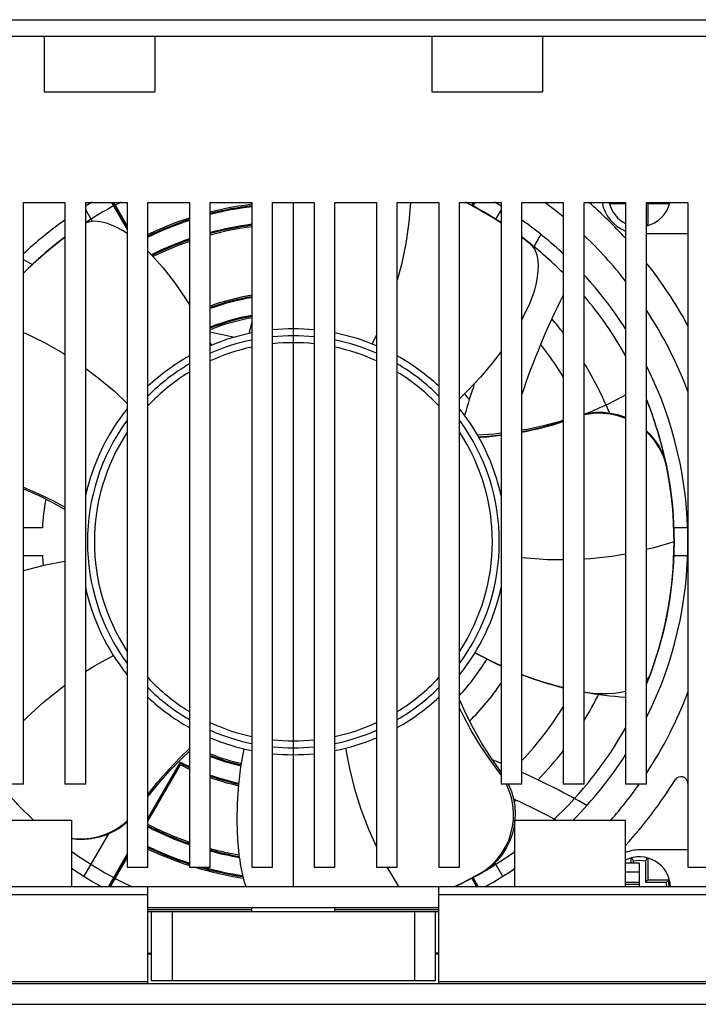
# Model space of a CAD drawing. Header units: millimetres. Extents: x -131 to 719, y -272 to 510.
# Tile 77 of 102: x 179 to 228, y 278 to 349. Entities that reach past the tile are written whole.
import ezdxf

# ---------------------------------------------------------------- set-up
doc = ezdxf.new("R2010")
doc.units = ezdxf.units.MM
doc.header["$LTSCALE"] = 23.1
doc.layers.get('0').update_dxf_attribs({"linetype": 'CONTINUOUS'})

msp = doc.modelspace()

# ---------------------------------------------------------------- linework, layer by layer
at = {"color": 7}
for p, q in [((150.426, 348.674), (247.426, 348.674)), ((149.821, 347.474), (248.031, 347.474)), ((180.926, 347.474), (180.926, 343.474)), ((188.926, 347.474), (188.926, 343.474)), ((208.926, 347.474), (208.926, 343.474)), ((216.926, 347.474), (216.926, 343.474)), ((180.926, 343.474), (188.926, 343.474)), ((208.926, 343.474), (216.926, 343.474)), ((179.426, 335.474), (182.426, 335.474)), ((179.426, 293.474), (179.426, 335.474)), ((182.426, 335.474), (182.426, 293.474)), ((183.926, 335.474), (186.926, 335.474)), ((183.926, 293.474), (183.926, 335.474)), ((184.415, 334.108), (183.926, 334.955)), ((185.798, 335.474), (186.926, 333.52)), ((186.926, 333.659), (185.878, 335.474)), ((185.935, 335.474), (186.926, 333.759)), ((186.926, 335.474), (186.926, 287.474)), ((188.426, 335.474), (191.426, 335.474)), ((188.426, 287.474), (188.426, 335.474)), ((191.426, 335.474), (191.426, 287.474)), ((192.926, 335.474), (195.926, 335.474)), ((192.926, 287.474), (192.926, 335.474)), ((195.926, 335.474), (195.926, 287.474)), ((197.426, 335.474), (200.426, 335.474)), ((197.426, 287.474), (197.426, 335.474)), ((198.926, 286.074), (198.926, 335.474)), ((200.426, 335.474), (200.426, 287.474)), ((201.926, 335.474), (204.926, 335.474)), ((201.926, 287.474), (201.926, 335.474)), ((204.926, 335.474), (204.926, 287.474)), ((206.426, 335.474), (209.426, 335.474)), ((206.426, 287.474), (206.426, 335.474)), ((209.426, 335.474), (209.426, 287.474)), ((210.926, 335.474), (213.926, 335.474)), ((210.926, 287.474), (210.926, 335.474)), ((211.415, 335.474), (212.477, 334.903)), ((211.916, 335.474), (211.796, 335.266)), ((211.974, 335.474), (211.841, 335.244)), ((211.904, 335.214), (212.054, 335.474)), ((213.926, 334.955), (213.532, 334.273)), ((213.926, 335.474), (213.926, 293.474)), ((215.426, 335.474), (218.426, 335.474)), ((215.426, 293.474), (215.426, 335.474)), ((218.426, 335.474), (218.426, 293.474)), ((219.926, 335.474), (222.926, 335.474)), ((219.926, 293.474), (219.926, 335.474)), ((221.858, 335.474), (221.753, 335.416)), ((222.926, 335.375), (221.763, 335.375)), ((222.926, 335.474), (222.926, 293.474)), ((224.426, 335.474), (227.426, 335.474)), ((224.426, 335.474), (224.524, 335.375)), ((224.426, 293.474), (224.426, 335.474)), ((226.089, 335.375), (224.524, 335.375)), ((224.524, 335.375), (224.524, 333.811)), ((226.014, 335.463), (226.11, 335.463)), ((227.426, 335.474), (227.426, 287.474)), ((224.426, 333.906), (224.484, 333.801)), ((215.426, 332.971), (216.023, 332.513)), ((224.426, 333.224), (227.426, 333.224)), ((216.207, 332.328), (216.023, 332.513)), ((188.64, 331.75), (188.426, 331.97)), ((179.433, 330.374), (180.355, 331.257)), ((179.426, 330.366), (179.433, 330.374)), ((215.507, 327.177), (215.426, 327.042)), ((195.926, 326.85), (195.711, 326.009)), ((195.926, 326.186), (195.893, 326.047)), ((204.926, 325.91), (204.614, 325.258)), ((192.926, 325.353), (193.016, 325.168)), ((225.904, 316.305), (225.773, 316.821)), ((225.855, 316.55), (225.828, 316.676)), ((225.878, 316.438), (225.855, 316.55)), ((225.9, 316.325), (225.878, 316.438)), ((226.01, 315.738), (225.992, 315.841)), ((226.3, 313.601), (226.362, 312.852)), ((226.325, 313.327), (226.309, 313.502)), ((226.338, 313.174), (226.325, 313.327)), ((226.35, 313.018), (226.338, 313.174)), ((226.356, 312.928), (226.35, 313.018)), ((226.365, 312.805), (226.356, 312.928)), ((226.371, 312.701), (226.365, 312.805)), ((226.378, 312.598), (226.371, 312.701)), ((226.385, 312.474), (226.378, 312.598)), ((226.391, 312.35), (226.385, 312.474)), ((180.802, 311.974), (179.426, 311.974)), ((227.39, 311.974), (226.402, 311.974)), ((226.426, 310.974), (226.384, 309.455)), ((179.426, 309.974), (180.802, 309.974)), ((226.398, 309.974), (227.39, 309.974)), ((226.32, 308.563), (226.333, 308.718)), ((226.044, 306.406), (226.061, 306.511)), ((226.061, 306.511), (226.078, 306.615)), ((226.078, 306.615), (226.097, 306.736)), ((226.097, 306.736), (226.123, 306.901)), ((225.921, 305.729), (225.944, 305.849)), ((225.944, 305.849), (225.966, 305.966)), ((225.966, 305.966), (225.987, 306.081)), ((225.987, 306.081), (226.007, 306.195)), ((226.007, 306.195), (226.026, 306.301)), ((226.026, 306.301), (226.044, 306.406)), ((225.873, 305.488), (225.897, 305.609)), ((225.897, 305.609), (225.921, 305.729)), ((225.586, 304.23), (225.621, 304.371)), ((225.621, 304.371), (225.652, 304.498)), ((225.488, 303.855), (225.513, 303.949)), ((225.513, 303.949), (225.55, 304.09)), ((225.55, 304.09), (225.586, 304.23)), ((224.997, 302.225), (224.694, 301.37)), ((224.978, 302.169), (225.026, 302.311)), ((224.716, 301.427), (224.767, 301.567)), ((224.767, 301.567), (224.816, 301.704)), ((224.816, 301.704), (224.858, 301.82)), ((224.858, 301.82), (224.898, 301.937)), ((224.898, 301.937), (224.939, 302.053)), ((224.939, 302.053), (224.978, 302.169)), ((224.426, 300.942), (224.575, 301.138)), ((224.488, 300.833), (224.534, 300.951)), ((224.534, 300.951), (224.58, 301.069)), ((224.575, 301.138), (224.694, 301.37)), ((224.58, 301.069), (224.626, 301.188)), ((224.626, 301.188), (224.667, 301.298)), ((224.667, 301.298), (224.716, 301.427)), ((190.759, 295.067), (188.426, 291.026)), ((190.786, 294.975), (190.759, 295.067)), ((190.786, 294.975), (188.426, 290.887)), ((188.426, 290.787), (190.78, 294.866)), ((213.773, 294.352), (213.855, 294.348)), ((213.926, 294.133), (213.773, 294.352)), ((213.855, 294.348), (213.926, 294.344)), ((179.426, 293.474), (177.926, 293.474)), ((183.926, 293.474), (182.426, 293.474)), ((215.426, 293.474), (213.926, 293.474)), ((219.926, 293.474), (218.426, 293.474)), ((224.426, 293.474), (222.926, 293.474)), ((174.926, 290.874), (182.926, 290.874)), ((182.926, 286.074), (182.926, 290.874)), ((214.926, 290.874), (222.926, 290.874)), ((214.926, 286.074), (214.926, 290.874)), ((222.926, 286.074), (222.926, 290.874)), ((183.824, 286.817), (185.591, 289.878)), ((227.426, 288.724), (223.926, 288.724)), ((186.926, 288.428), (185.567, 286.074)), ((185.647, 286.074), (186.926, 288.289)), ((186.926, 288.189), (185.704, 286.074)), ((223.327, 287.774), (223.327, 288.137)), ((224.484, 288.147), (224.35, 287.903)), ((224.524, 288.137), (224.524, 286.574)), ((186.926, 287.474), (188.426, 287.474)), ((191.426, 287.474), (192.926, 287.474)), ((195.926, 287.474), (197.426, 287.474)), ((200.426, 287.474), (201.926, 287.474)), ((204.926, 287.474), (206.426, 287.474)), ((209.426, 287.474), (210.926, 287.474)), ((212.333, 286.963), (212.821, 287.279)), ((213.47, 287.783), (214.028, 286.817)), ((223.926, 287.774), (222.926, 287.774)), ((223.502, 287.774), (223.502, 287.903)), ((223.926, 286.074), (223.926, 287.774)), ((224.35, 287.903), (224.35, 286.399)), ((227.426, 287.474), (228.926, 287.474)), ((212.333, 286.963), (211.109, 286.32)), ((211.806, 286.665), (212.147, 286.074)), ((212.205, 286.074), (211.85, 286.688)), ((212.285, 286.074), (211.911, 286.721)), ((212.469, 287.018), (212.34, 286.949)), ((223.926, 287.124), (222.926, 287.124)), ((224.35, 286.399), (224.524, 286.574)), ((224.524, 286.574), (226.088, 286.574)), ((139.526, 286.074), (258.326, 286.074)), ((188.426, 279.074), (188.426, 286.074)), ((209.426, 279.074), (209.426, 286.074)), ((211.109, 286.32), (210.579, 286.074)), ((223.926, 286.374), (222.926, 286.374)), ((223.926, 286.224), (222.926, 286.224)), ((224.35, 286.399), (225.855, 286.399)), ((225.855, 286.399), (226.014, 286.487)), ((226.109, 286.487), (226.014, 286.487)), ((188.426, 285.488), (139.398, 285.488)), ((258.454, 285.488), (209.426, 285.488)), ((188.426, 284.574), (209.426, 284.574)), ((188.426, 284.428), (195.926, 284.428)), ((195.926, 284.274), (195.926, 284.574)), ((201.926, 284.274), (201.926, 284.574)), ((201.926, 284.428), (209.426, 284.428)), ((188.426, 284.274), (209.426, 284.274)), ((188.676, 279.274), (188.676, 284.274)), ((190.176, 284.274), (190.176, 279.274)), ((207.676, 284.274), (207.676, 279.274)), ((209.176, 284.274), (209.176, 279.274)), ((188.426, 281.274), (188.676, 281.274)), ((188.426, 281.224), (188.676, 281.224)), ((209.426, 281.274), (209.176, 281.274)), ((209.176, 281.224), (209.426, 281.224)), ((138.272, 279.22), (188.426, 279.22)), ((138.626, 279.074), (259.226, 279.074)), ((209.176, 279.274), (188.676, 279.274)), ((209.426, 279.22), (259.579, 279.22)), ((136.626, 277.574), (261.226, 277.574))]:
    msp.add_line(p, q, dxfattribs=at)
for points in [[(207.382, 335.474), (207.265, 334.053), (207.045, 332.516), (206.732, 330.993), (206.426, 329.856)], [(212.477, 334.903), (213.504, 334.292), (213.926, 334.016)], [(186.926, 333.227), (186.585, 333.444), (186.179, 333.665), (185.796, 333.839), (185.433, 333.969), (185.092, 334.058), (184.772, 334.106), (184.48, 334.115), (184.21, 334.084), (183.957, 334.008), (183.926, 333.992)], [(180.355, 331.257), (181.254, 332.044), (182.138, 332.755), (182.426, 332.968)], [(215.507, 327.177), (215.767, 327.671), (215.996, 328.168), (216.195, 328.674), (216.359, 329.174), (216.483, 329.654), (216.568, 330.109), (216.614, 330.527), (216.626, 330.912), (216.605, 331.264), (216.552, 331.583), (216.47, 331.864), (216.357, 332.111), (216.207, 332.328)], [(188.64, 331.75), (189.514, 330.749), (190.334, 329.704), (191.098, 328.617), (191.426, 328.094)], [(179.426, 326.09), (179.553, 326.037), (180.947, 325.353), (182.299, 324.585), (182.426, 324.502)], [(213.926, 324.723), (213.286, 323.871), (212.437, 322.855), (211.54, 321.891), (210.926, 321.297)], [(183.926, 323.495), (184.838, 322.819), (186.005, 321.838), (186.926, 320.962)], [(224.77, 320.372), (224.73, 320.481), (224.69, 320.59), (224.649, 320.699), (224.613, 320.793), (224.576, 320.888), (224.54, 320.983), (224.502, 321.078), (224.464, 321.174), (224.426, 321.269)], [(219.926, 320.204), (220.28, 320.274), (220.778, 320.323), (221.292, 320.322), (221.812, 320.267), (222.33, 320.157), (222.835, 319.991), (222.926, 319.95)], [(222.926, 319.88), (222.865, 319.908), (222.358, 320.077), (221.835, 320.19), (221.306, 320.248), (220.783, 320.249), (220.272, 320.199), (219.926, 320.129)], [(225.489, 318.089), (225.447, 318.247), (225.403, 318.405), (225.358, 318.563), (225.312, 318.723), (225.264, 318.882), (225.216, 319.042), (225.166, 319.203), (225.113, 319.368), (225.059, 319.535), (225.004, 319.701), (224.948, 319.868), (224.89, 320.036), (224.831, 320.204), (224.77, 320.372)], [(218.426, 319.744), (218.186, 319.666), (217.004, 319.348), (215.812, 319.089), (215.426, 319.025)], [(218.426, 319.659), (218.182, 319.578), (217.027, 319.253), (215.859, 318.984), (215.426, 318.906)], [(213.926, 318.812), (213.422, 318.754), (212.232, 318.677)], [(213.926, 318.671), (213.504, 318.615), (212.324, 318.516)], [(224.426, 318.987), (224.631, 318.795), (224.999, 318.368), (225.314, 317.902), (225.571, 317.409)], [(225.773, 316.821), (225.581, 317.322), (225.327, 317.813), (225.016, 318.278), (224.653, 318.704), (224.426, 318.918)], [(225.828, 316.676), (225.8, 316.809), (225.771, 316.941), (225.741, 317.074), (225.71, 317.207), (225.679, 317.341), (225.646, 317.475), (225.613, 317.609), (225.58, 317.743), (225.55, 317.858), (225.52, 317.974), (225.489, 318.089)], [(225.571, 317.409), (225.765, 316.906), (225.899, 316.388)], [(225.992, 315.841), (225.977, 315.922), (225.962, 316.002), (225.947, 316.083), (225.932, 316.164), (225.916, 316.244), (225.9, 316.325)], [(225.904, 316.305), (226.138, 314.942), (226.3, 313.601)], [(226.187, 314.593), (226.171, 314.709), (226.155, 314.826), (226.138, 314.943), (226.121, 315.056), (226.104, 315.169), (226.086, 315.282), (226.068, 315.396), (226.049, 315.51), (226.03, 315.624), (226.01, 315.738)], [(179.426, 314.911), (180.519, 314.447), (181.595, 313.928), (182.426, 313.477)], [(179.426, 314.805), (180.495, 314.334), (181.579, 313.792), (182.426, 313.313)], [(226.242, 314.152), (226.233, 314.225), (226.224, 314.298), (226.215, 314.372), (226.206, 314.446), (226.196, 314.519), (226.187, 314.593)], [(226.309, 313.502), (226.301, 313.592), (226.292, 313.685), (226.282, 313.778), (226.273, 313.871), (226.263, 313.964), (226.252, 314.058), (226.242, 314.152)], [(226.362, 312.852), (226.395, 312.278), (226.426, 310.974)], [(226.426, 310.974), (226.425, 311.102), (226.425, 311.231), (226.423, 311.36), (226.421, 311.489), (226.418, 311.619), (226.415, 311.748), (226.411, 311.878), (226.406, 312.009), (226.401, 312.139), (226.395, 312.27), (226.391, 312.35)], [(226.426, 310.974), (224.955, 310.53), (224.426, 310.405)], [(226.384, 309.455), (226.39, 309.579), (226.396, 309.703), (226.402, 309.827), (226.407, 309.952), (226.411, 310.078), (226.415, 310.204), (226.418, 310.331), (226.421, 310.459), (226.423, 310.587), (226.425, 310.716), (226.425, 310.845), (226.426, 310.974)], [(222.926, 310.083), (221.923, 309.909), (220.378, 309.736), (219.926, 309.713)], [(179.426, 308.888), (179.727, 308.981), (181.012, 309.303), (182.304, 309.556), (182.426, 309.574)], [(218.426, 309.661), (217.286, 309.672), (215.765, 309.78), (215.426, 309.825)], [(226.384, 309.455), (226.271, 308.057), (226.099, 306.737)], [(226.333, 308.718), (226.341, 308.822), (226.349, 308.926), (226.357, 309.031), (226.364, 309.136), (226.371, 309.242), (226.378, 309.348), (226.384, 309.455)], [(226.123, 306.901), (226.138, 307.003), (226.152, 307.106), (226.167, 307.208), (226.181, 307.31), (226.196, 307.425), (226.211, 307.541), (226.225, 307.656), (226.239, 307.772), (226.252, 307.889), (226.265, 308.005), (226.281, 308.157)], [(226.281, 308.157), (226.289, 308.238), (226.297, 308.319), (226.305, 308.4), (226.313, 308.482), (226.32, 308.563)], [(226.099, 306.737), (225.871, 305.481), (225.607, 304.315)], [(225.652, 304.498), (225.671, 304.575), (225.689, 304.651), (225.707, 304.728), (225.725, 304.804), (225.742, 304.879), (225.759, 304.955), (225.776, 305.03), (225.792, 305.105), (225.808, 305.179), (225.825, 305.257), (225.841, 305.334), (225.857, 305.411), (225.873, 305.488)], [(225.607, 304.315), (225.31, 303.221), (224.997, 302.225)], [(225.026, 302.311), (225.054, 302.396), (225.081, 302.48), (225.108, 302.564), (225.135, 302.648), (225.162, 302.732), (225.188, 302.816), (225.216, 302.908), (225.244, 302.999), (225.271, 303.089), (225.298, 303.18), (225.325, 303.271), (225.351, 303.361), (225.377, 303.451), (225.402, 303.541), (225.427, 303.63), (225.448, 303.705), (225.468, 303.78), (225.488, 303.855)], [(213.926, 302.017), (213.207, 302.351), (212.05, 302.964)], [(183.926, 301.621), (184.601, 302.042), (185.928, 302.762)], [(218.426, 300.448), (218.164, 300.508), (216.886, 300.872), (215.629, 301.302), (215.426, 301.384)], [(224.426, 300.678), (224.441, 300.717), (224.488, 300.833)], [(179.426, 298.041), (179.695, 298.319), (180.843, 299.367), (182.05, 300.341), (182.426, 300.608)], [(219.926, 300.131), (220.009, 300.117), (220.553, 300.052), (221.096, 300.019), (221.622, 300.018), (222.117, 300.049), (222.576, 300.109), (222.926, 300.18)], [(213.935, 294.344), (213.208, 295.362), (212.538, 296.409), (211.926, 297.484), (211.374, 298.579), (210.926, 299.596)], [(213.773, 294.352), (213.059, 295.319), (212.394, 296.317), (211.776, 297.345), (211.21, 298.398), (210.926, 298.993)], [(188.426, 292.722), (189.148, 293.636), (189.935, 294.541), (190.761, 295.404), (191.426, 296.036)], [(188.426, 292.584), (188.453, 292.621), (189.222, 293.573), (190.034, 294.483), (190.886, 295.347), (191.426, 295.842)], [(195.036, 288.118), (194.917, 289.442), (194.868, 290.77), (194.889, 292.098), (194.979, 293.42), (195.138, 294.727), (195.364, 296.017)], [(204.926, 288.979), (204.377, 290.19), (203.823, 291.639), (203.361, 293.11), (202.994, 294.59), (202.72, 296.074)], [(212.821, 287.279), (213.26, 287.64), (213.651, 288.052), (213.988, 288.496), (214.261, 288.955), (214.478, 289.43), (214.643, 289.915), (214.755, 290.413), (214.817, 290.926), (214.826, 291.446), (214.78, 291.969), (214.679, 292.488), (214.521, 292.999), (214.319, 293.474)], [(214.461, 293.474), (214.474, 293.45), (214.676, 292.947), (214.826, 292.423), (214.916, 291.893), (214.949, 291.364), (214.929, 290.874)], [(180.161, 290.874), (179.243, 291.769), (178.323, 292.759)], [(182.926, 289.564), (183.208, 289.528), (183.75, 289.519), (184.285, 289.569), (184.81, 289.675), (185.319, 289.837), (185.809, 290.052), (186.271, 290.316), (186.695, 290.623), (186.926, 290.828)], [(214.928, 290.847), (214.852, 290.336), (214.722, 289.827), (214.538, 289.33), (214.298, 288.85), (214.008, 288.398), (213.666, 287.977), (213.288, 287.601)], [(186.926, 290.729), (186.754, 290.575), (186.346, 290.278), (185.898, 290.017), (185.416, 289.799), (184.906, 289.632), (184.375, 289.519), (183.834, 289.464), (183.284, 289.469), (182.926, 289.513)], [(195.036, 288.118), (195.115, 287.566), (195.222, 287.029), (195.359, 286.502), (195.497, 286.074)], [(223.502, 287.903), (223.473, 287.957), (223.368, 288.147)], [(206.553, 286.074), (206.547, 286.082), (205.745, 287.4), (205.706, 287.474)], [(213.288, 287.601), (212.89, 287.283), (212.469, 287.018)]]:
    msp.add_lwpolyline(points, dxfattribs=at)
for centre, radius, start, end in [((198.926, 310.974), 27.5, 116.91134, 123.08893), ((198.926, 310.974), 28.5, 120.6634, 121.77498), ((198.926, 310.974), 24.551, 97.01911, 104.14769), ((198.926, 310.974), 24.45, 97.04805, 104.20697), ((198.926, 310.974), 24.381, 97.06825, 104.24823), ((198.926, 310.974), 27.5, 56.91107, 63.08866), ((198.926, 310.974), 28.5, 58.22502, 59.3366), ((198.926, 310.974), 30.5, 50.25576, 53.4494), ((198.926, 310.974), 32.5, 42.36532, 48.93034), ((223.926, 335.974), 2.75, 190.50689, 248.65762), ((223.926, 335.974), 2.25, 192.90782, 243.59151), ((223.926, 335.974), 2.25, 282.89506, 347.09218), ((198.926, 310.974), 28.5, 125.39794, 133.20504), ((198.926, 310.974), 24.551, 107.79281, 115.33018), ((198.926, 310.974), 24.45, 107.86833, 115.44159), ((198.926, 310.974), 24.381, 107.92075, 115.51932), ((198.926, 310.974), 28.5, 46.79496, 54.60206), ((198.926, 310.974), 23.119, 97.45677, 105.04643), ((198.926, 310.974), 23.05, 97.47931, 105.09234), ((198.926, 310.974), 22.949, 97.51206, 105.15918), ((198.926, 310.974), 27.5, 126.90891, 135.16832), ((198.926, 310.974), 23.119, 108.93965, 116.28562), ((198.926, 310.974), 23.05, 108.99742, 116.24032), ((198.926, 310.974), 27.5, 44.83168, 53.09109), ((267.509, 304.113), 58.442, 150.18525, 151.24891), ((198.926, 310.974), 30.5, 38.10056, 46.48214), ((198.926, 310.974), 22.949, 109.08185, 116.17414), ((205.786, 379.557), 54.942, 241.32496, 242.1354), ((198.926, 310.974), 32.5, 28.72661, 38.27089), ((198.926, 310.974), 28.5, 32.63191, 42.49634), ((198.926, 310.974), 18.051, 99.57455, 109.41733), ((198.926, 310.974), 17.95, 99.62862, 109.53034), ((198.926, 310.974), 17.881, 99.66661, 109.60879), ((267.509, 304.113), 54.942, 153.32159, 161.48608), ((198.926, 310.974), 27.5, 29.16814, 40.20429), ((198.926, 310.974), 16.619, 100.40641, 111.17457), ((198.926, 310.974), 16.55, 100.45001, 111.2674), ((198.926, 310.974), 16.449, 100.51373, 111.40237), ((198.926, 310.974), 30.5, 20.86435, 33.26594), ((198.926, 310.974), 15.375, 84.39978, 95.60021), ((198.926, 310.974), 24.652, 37.69388, 40.72616), ((198.926, 310.974), 15.375, 101.25715, 112.99412), ((205.786, 379.557), 54.942, 256.45761, 258.33291), ((198.926, 310.974), 14.875, 84.20908, 95.79091), ((198.926, 310.974), 15.375, 67.00589, 78.74283), ((198.926, 310.974), 14.875, 101.6386, 113.81065), ((198.926, 310.974), 14.375, 102.04652, 114.68546), ((198.926, 310.974), 14.375, 84.01037, 95.98963), ((198.926, 310.974), 14.375, 65.31454, 77.95348), ((198.926, 310.974), 14.875, 66.18933, 78.36138), ((198.926, 310.974), 22.848, 31.36268, 38.54562), ((198.926, 310.974), 15.375, 119.23047, 133.10129), ((198.926, 310.974), 15.375, 46.89876, 60.76954), ((198.926, 310.974), 14.875, 120.31151, 134.95706), ((198.926, 310.974), 14.875, 45.04293, 59.68849), ((198.926, 310.974), 24.652, 22.17259, 31.54021), ((198.926, 310.974), 28.5, 333.5507, 26.4493), ((198.926, 310.974), 14.375, 121.48584, 136.96965), ((198.926, 310.974), 14.375, 43.03035, 58.51416), ((267.509, 304.113), 58.442, 161.78592, 164.12077), ((198.926, 310.974), 16.348, 38.89765, 40.81012), ((210.846, 343.472), 25, 291.29688, 298.89565), ((198.926, 310.974), 27.5, 338.12802, 21.87198), ((198.926, 310.974), 15.375, 141.36837, 167.56834), ((198.926, 310.974), 15.375, 12.43157, 38.6316), ((198.926, 310.974), 14.875, 143.82079, 216.17918), ((198.926, 310.974), 14.875, 323.82079, 36.17918), ((210.846, 343.472), 25, 280.55626, 287.65019), ((198.926, 310.974), 14.375, 146.71177, 213.28823), ((198.926, 310.974), 14.375, 326.71177, 33.28823), ((210.846, 343.472), 25, 273.34749, 277.0767), ((198.926, 310.974), 18.152, 170.21255, 176.84188), ((198.926, 310.974), 18.152, 183.15812, 185.40369), ((198.926, 310.974), 15.375, 192.43157, 218.6316), ((198.926, 310.974), 15.375, 321.36837, 347.56834), ((224.363, 324.722), 25, 240.49861, 245.32419), ((198.926, 310.974), 16.348, 317.25754, 328.80666), ((198.926, 310.974), 14.375, 223.03035, 238.51416), ((198.926, 310.974), 14.375, 301.48584, 316.96965), ((198.926, 310.974), 18.152, 314.51125, 325.74745), ((224.363, 324.722), 25, 249.054, 256.26216), ((198.926, 310.974), 14.875, 225.04293, 239.68849), ((198.926, 310.974), 14.875, 300.31151, 314.95706), ((224.363, 324.722), 25, 259.77721, 266.70528), ((198.926, 310.974), 30.5, 326.73406, 339.13565), ((198.926, 310.974), 15.375, 226.89876, 240.76954), ((198.926, 310.974), 15.375, 299.23047, 313.10129), ((198.926, 310.974), 24.652, 328.45979, 333.62769), ((198.926, 310.974), 22.848, 316.26998, 328.63732), ((198.926, 310.974), 14.375, 245.31454, 257.95348), ((198.926, 310.974), 14.375, 282.04652, 294.68546), ((198.926, 310.974), 27.5, 209.16814, 227.01928), ((198.926, 310.974), 14.875, 246.18933, 258.36138), ((198.926, 310.974), 14.875, 281.6386, 293.81065), ((198.926, 310.974), 27.5, 312.98072, 330.83186), ((198.926, 310.974), 15.375, 247.00589, 258.74283), ((198.926, 310.974), 14.375, 264.01037, 275.98963), ((198.926, 310.974), 15.375, 281.25715, 292.99412), ((198.926, 310.974), 14.875, 264.20908, 275.79091), ((198.926, 310.974), 24.652, 315.74138, 322.30612), ((198.926, 310.974), 17.881, 242.82289, 245.18844), ((198.926, 310.974), 16.449, 248.59763, 256.83023), ((198.926, 310.974), 16.55, 248.7326, 256.84982), ((198.926, 310.974), 16.619, 248.82543, 256.86329), ((198.926, 310.974), 15.375, 264.39978, 275.60021), ((192.065, 242.391), 56.942, 67.41944, 68.0924), ((198.926, 310.974), 28.5, 315.14408, 327.36809), ((198.926, 310.974), 18.051, 243.17582, 245.43771), ((198.926, 310.974), 17.95, 243.03451, 245.29118), ((198.926, 310.974), 17.881, 250.39121, 257.29111), ((198.926, 310.974), 17.95, 250.46966, 257.3136), ((198.926, 310.974), 18.051, 250.58267, 257.35418), ((192.065, 242.391), 56.942, 60.46693, 65.7762), ((198.926, 310.974), 32.5, 317.61625, 328.04725), ((226.926, 293.51), 0.5, 0, 148.04725), ((198.926, 310.974), 30.5, 318.77391, 324.98357), ((192.065, 242.391), 54.942, 61.96906, 65.50861), ((198.926, 310.974), 24.652, 310.30845, 310.71673), ((198.926, 310.974), 23.119, 242.98025, 251.06035), ((198.926, 310.974), 23.05, 242.89443, 251.00258), ((198.926, 310.974), 22.949, 242.76904, 250.91815), ((198.926, 310.974), 24.381, 244.48068, 252.07925), ((198.926, 310.974), 24.45, 244.55841, 252.13167), ((198.926, 310.974), 24.551, 244.66982, 252.20719), ((198.926, 310.974), 22.949, 254.84082, 260.17435), ((198.926, 310.974), 23.05, 254.90766, 260.24081), ((223.926, 285.974), 2.75, 90, 111.34238), ((198.926, 310.974), 27.5, 234.38792, 244.96723), ((198.926, 310.974), 23.119, 254.95357, 260.28665), ((198.926, 310.974), 27.5, 295.10591, 305.61208), ((223.926, 285.974), 2.25, 2.53167, 116.40849), ((198.926, 310.974), 28.5, 235.82665, 240.91509), ((198.926, 310.974), 24.551, 253.22366, 261.52026), ((198.926, 310.974), 24.45, 254.06481, 261.42032), ((198.926, 310.974), 24.381, 254.64837, 261.35036), ((198.926, 310.974), 28.5, 299.08491, 304.17335), ((223.926, 285.974), 1.975, 77.60457, 102.39543), ((223.926, 285.974), 1.975, 2.90553, 12.43735), ((223.926, 285.974), 2.15, 2.67241, 13.79666)]:
    msp.add_arc(centre, radius, start, end, dxfattribs=at)

doc.saveas('drawing.dxf')
